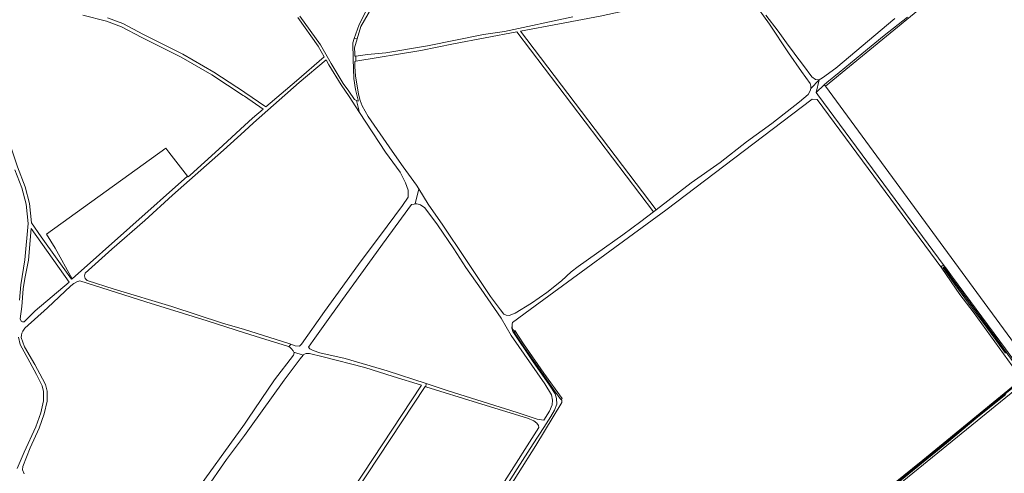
# Model space of a CAD drawing. Header units: metres. Extents: x 152737 to 157444, y 374779 to 378487.
# Tile 13 of 95: x 153806 to 154656, y 376304 to 376696. Entities that reach past the tile are written whole.
import ezdxf

# ---------------------------------------------------------------- set-up
doc = ezdxf.new("R2010")
doc.units = ezdxf.units.M
for name, color, linetype, lineweight in [('B-XX-OG-TERREIN_CULTUURSCHEIDING-GV', 7, 'Continuous', 18), ('B-XX-OG-WATER-GV', 130, 'Continuous', 18), ('B-XX-OG-WATER_SLOOT-GV', 120, 'Continuous', 18), ('B-XX-OG-WEG-GV', 7, 'Continuous', 18)]:
    doc.layers.add(name, color=color, linetype=linetype, lineweight=lineweight)

msp = doc.modelspace()

# ---------------------------------------------------------------- linework, layer by layer
at = {"layer": 'B-XX-OG-TERREIN_CULTUURSCHEIDING-GV'}
for points in [[(154651.206, 376761.741), (154501.313, 376638.677), (154689.716, 376381.608)], [(154047.925, 376699.158), (154065.697, 376674.456), (154074.853, 376658.337), (154085.318, 376641.104), (154090.002, 376634.349), (154095.152, 376627.084), (154096.791, 376626.348), (154098.142, 376625.742), (154098.135, 376626.471), (154096.004, 376635.85), (154094.423, 376645.252), (154093.874, 376662.058), (154093.477, 376676.162), (154094.769, 376679.895), (154098.977, 376692.051), (154111.319, 376716.506)], [(154114.184, 376714.429), (154100.41, 376690.255), (154097.284, 376679.451), (154095.032, 376671.667), (154095.343, 376667.029), (154095.338, 376664.529), (154096.292, 376664.656), (154106.217, 376665.974), (154122.094, 376667.483), (154158.116, 376673.429), (154206.376, 376683.232), (154224.564, 376685.87), (154283.391, 376698.506)], [(153804.144, 376568.945), (153810.774, 376551.812), (153814.677, 376537.306), (153816.301, 376520.52), (153824.801, 376508.538), (153850.783, 376471.914), (153851.373, 376472.336), (153836.652, 376498.741), (153829.376, 376510.779), (153932.167, 376585.259), (153934.68, 376581.82), (153950.952, 376560.918), (153951.507, 376560.238), (153953.13, 376561.701), (153978.106, 376584.213), (154000, 376604.609), (154007.007, 376611.137), (154016.27, 376618.951), (154000, 376629.962), (153998.844, 376630.744), (153971.932, 376648.326), (153945.603, 376663.691), (153911.523, 376680.737), (153893.991, 376690.055), (153880.965, 376694.942), (153860.639, 376699.887)], [(153881.849, 376697.814), (153895.227, 376692.795), (153912.899, 376683.403), (153947.031, 376666.331), (153973.51, 376650.878), (154000, 376633.573), (154000.506, 376633.242), (154018.653, 376620.961), (154045.025, 376643.208), (154068.965, 376664.131), (154063.794, 376673.235), (154046.094, 376697.836)], [(154450.042, 376699.894), (154460.471, 376686.139), (154467.725, 376676.239), (154474.426, 376667.15), (154474.671, 376666.817), (154474.677, 376666.809), (154474.752, 376666.708), (154475.008, 376666.361), (154482.321, 376656.505), (154489.663, 376646.671), (154492.756, 376644.364), (154495.893, 376644.1), (154498.817, 376645.79), (154510.335, 376654.116), (154561.256, 376697.034)], [(154688.729, 376381.192), (154689.716, 376381.608), (154501.313, 376638.677), (154500.415, 376639.873), (154493.455, 376633.239)], [(154493.455, 376633.239), (154494.938, 376631.228), (154603.828, 376483.588), (154605.191, 376481.753), (154605.197, 376481.745), (154611.103, 376473.738), (154656.661, 376411.973), (154675.593, 376386.305), (154676.132, 376385.575), (154676.2, 376385.483), (154676.879, 376386.219), (154677.891, 376387.589), (154679.371, 376388.032), (154681.253, 376387.674), (154683.301, 376386.504), (154685.691, 376384.358), (154686.728, 376382.647), (154688.343, 376381.233)], [(154666.313, 376392.102), (154628.811, 376443.743), (154617.425, 376458.872), (154601.819, 376481.626), (154494.164, 376627.225), (154490.021, 376627.511), (154363.558, 376531.559), (154246.565, 376445.707), (154231.466, 376434.565), (154231.204, 376433.082), (154231.204, 376432.848), (154231.204, 376429.505), (154232.777, 376427.219), (154233.335, 376427.669), (154240.992, 376416.293), (154258.532, 376390.771), (154274.112, 376369.065), (154273.313, 376368.312), (154273.919, 376367.431), (154273.927, 376365.379), (154251.615, 376328.293), (154190.382, 376231.71)], [(153805.93, 376453.742), (153807.092, 376467.068), (153810.603, 376488.755), (153813.341, 376519.971), (153811.715, 376536.768), (153807.918, 376550.878), (153801.876, 376566.493)], [(153953.368, 376281.678), (154000, 376346.882), (154002.943, 376350.997), (154026.055, 376385.189), (154042.492, 376406.434), (154043.026, 376408.407), (154042.822, 376408.854), (154042.189, 376410.243), (154040.712, 376411.964), (154039.116, 376413.274), (154038.505, 376413.597), (154037.348, 376414.208), (154014.005, 376421.351), (154000, 376425.775), (153967.901, 376435.916), (153914.975, 376452.572), (153858.131, 376470.521), (153855.561, 376469.838), (153852.863, 376468.133), (153850.38, 376466.367), (153830.048, 376447.359), (153810.592, 376429.561), (153808.892, 376427.136), (153807.985, 376425.352), (153807.674, 376423.611), (153807.531, 376421.504), (153810.359, 376413.451), (153819.054, 376398.303), (153825.901, 376386.049), (153828.354, 376381.071), (153829.761, 376375.427), (153829.866, 376366.734), (153827.393, 376355.677), (153822.907, 376343.304), (153815.151, 376326.428), (153808.932, 376310.338), (153808.681, 376307.483), (153810.11, 376303.852)], [(154190.382, 376231.71), (154251.615, 376328.293), (154273.927, 376365.379), (154273.919, 376367.431), (154273.313, 376368.312), (154273.136, 376368.145), (154267.649, 376375.676), (154255.813, 376392.484), (154241.101, 376413.431), (154234.227, 376423.829), (154232.663, 376427.127), (154232.777, 376427.219), (154231.204, 376429.505), (154231.204, 376432.848), (154231.133, 376432.693), (154230.901, 376429.569), (154231.719, 376426.754), (154248.607, 376401.472), (154263.33, 376380.407), (154268.103, 376372.905), (154269.373, 376368.882), (154269.498, 376364.142), (154267.639, 376359.02), (154264.303, 376353.514), (154258.366, 376343.967), (154249.102, 376329.701), (154235.362, 376308.261), (154217.464, 376279.867)], [(153804.044, 376308.58), (153810.032, 376322.713), (153820.037, 376344.482), (153824.411, 376356.547), (153826.762, 376367.058), (153826.666, 376375.028), (153825.427, 376379.999), (153820.628, 376389.734), (153814.911, 376400.197), (153809.877, 376409.197), (153806.639, 376415.647), (153805.095, 376422.026)], [(154686.979, 376377.696), (154684.796, 376378.938), (154682.592, 376381.533), (154680.714, 376383.455), (154679.052, 376384.215), (154677.436, 376384.698), (154676.879, 376386.219), (154676.2, 376385.483), (154674.545, 376384.263), (154674.544, 376384.262), (154673.786, 376383.703), (154669.459, 376379.77), (154505.639, 376246.63), (154505.423, 376246.454), (154440.956, 376194.061), (154440.757, 376193.899), (154372.902, 376138.751), (154358.926, 376127.392), (154330.551, 376104.331), (154320.395, 376096.077), (154320.394, 376096.076)], [(154543.683, 376282.15), (154585.481, 376315.83), (154634.841, 376356.331), (154666.952, 376382.531)]]:
    msp.add_lwpolyline(points, dxfattribs=at)
for points in [[(154355.275, 376532.002), (154385.541, 376555.285), (154410.465, 376572.884), (154433.347, 376590.591), (154455.258, 376606.331), (154478.898, 376625.108), (154486.475, 376631.377), (154488.269, 376634.703), (154488.877, 376636.706), (154488.708, 376638.713), (154488.076, 376640.856), (154480.743, 376651.333), (154469.476, 376667.364), (154452.999, 376692.09), (154438.893, 376711.792), (154430.474, 376723.217), (154400.722, 376717.261), (154371.695, 376713.5), (154306.907, 376699.137), (154271.811, 376692.634), (154238.325, 376686.289)], [(154150.445, 376549.983), (154158.585, 376536.805), (154171.227, 376518.765), (154190.456, 376489.727), (154212.434, 376457.067), (154221.046, 376445.516), (154224.024, 376441.875), (154226.017, 376440.852), (154228.382, 376440.661), (154233.623, 376442.717), (154247.691, 376451.231), (154260.988, 376460.42), (154273.654, 376470.653), (154282.035, 376478.234), (154287.994, 376483.006), (154303.779, 376494.151), (154326.671, 376510.149), (154342.076, 376521.819), (154352.9, 376530.17), (154235.034, 376685.665), (154180.431, 376675.319), (154152.245, 376669.531), (154096.056, 376660.163), (154095.33, 376660.042), (154095.321, 376655.299), (154095.939, 376647.672), (154098.431, 376631.837), (154099.78, 376626.362), (154101.623, 376621.664), (154106.864, 376612.424), (154127.566, 376582.525), (154137.058, 376569.108), (154148.471, 376553.179)], [(154040.118, 376415.748), (154043.824, 376414.482), (154047.69, 376414.173), (154049.377, 376415.766), (154069.241, 376444.048), (154098.525, 376484.644), (154123.175, 376517.856), (154136.46, 376535.59), (154141.332, 376542.718), (154141.384, 376548.766), (154139.046, 376555.07), (154134.544, 376564.3), (154121.899, 376581.823), (154099.256, 376615.994), (154096.123, 376620.722), (154090.433, 376629.764), (154083.423, 376639.874), (154072.906, 376657.193), (154070.463, 376661.493), (154047.265, 376641.725), (154007.88, 376607.096), (154000, 376599.889), (153982.02, 376583.446), (153937.848, 376544.499), (153914.07, 376522.73), (153885.609, 376497.999), (153862.746, 376477.065), (153862.167, 376474.834), (153862.749, 376472.508), (153864.337, 376470.736), (153887.585, 376463.415), (153937.447, 376448.496), (153981.073, 376434.114), (154000, 376428.44), (154000.108, 376428.408), (154032.102, 376418.486)], [(153851.373, 376472.336), (153950.952, 376560.918), (153934.68, 376581.82), (153932.167, 376585.259), (153829.376, 376510.779), (153836.652, 376498.741)], [(154156.77, 376381.865), (154175.723, 376375.594), (154235.32, 376356.774), (154252.657, 376351.121), (154258.258, 376350.292), (154263.222, 376357.935), (154265.533, 376363.567), (154266.007, 376367.578), (154264.984, 376372.236), (154259.396, 376381.52), (154230.186, 376423.371), (154221.501, 376438.357), (154204.427, 376463.435), (154191.073, 376482.192), (154180.602, 376498.146), (154166.763, 376518.895), (154155.585, 376533.684), (154151.934, 376536.269), (154148.805, 376537.016), (154147.378, 376536.953), (154146.388, 376536.909), (154144.267, 376536.476), (154119.217, 376502.169), (154110.13, 376489.837), (154100.431, 376476.424), (154084.728, 376454.568), (154068.081, 376431.254), (154059.331, 376419.037), (154055.459, 376413.22), (154056.58, 376411.729), (154059.237, 376410.375), (154065.143, 376408.497), (154087.011, 376403.496), (154123.252, 376392.954)], [(153809.93, 376435.285), (153819.578, 376444.555), (153848.887, 376469.401), (153815.984, 376515.783), (153813.589, 376488.467), (153810.549, 376472.703), (153809.264, 376463.615), (153808.018, 376448.371), (153806.603, 376437.787), (153807.344, 376435.696), (153808.552, 376435.107)], [(154047.329, 376227.953), (154051.627, 376226.767), (154152.891, 376380.338), (154128.463, 376388.056), (154104.006, 376395.688), (154068.098, 376405.015), (154056.241, 376407.754), (154053.449, 376407.79), (154050.959, 376406.9), (154050.606, 376406.459), (154048.025, 376403.236), (154034.345, 376384.885), (154004.359, 376342.966), (154000, 376337.022), (153984.719, 376316.186), (153965.842, 376289.334), (153945.373, 376260.809), (153945.019, 376260.183), (153964.721, 376254.103), (154000, 376242.254), (154001.576, 376241.725), (154041.147, 376229.658)], [(154059.07, 376224.714), (154062.709, 376223.71), (154084.932, 376216.414), (154104.31, 376210.223), (154136.647, 376200.218), (154146.427, 376198.205), (154156.822, 376195.934), (154159.021, 376195.819), (154160.06, 376195.995), (154164.715, 376202.883), (154175.86, 376221.335), (154199.043, 376257.774), (154224.559, 376297.147), (154254.149, 376343.965), (154253.836, 376345.764), (154252.324, 376347.532), (154249.769, 376349.648), (154244.221, 376351.945), (154201.154, 376365.089), (154156.646, 376379.151), (154155.865, 376379.398), (154054.667, 376225.928)]]:
    msp.add_lwpolyline(points, close=True, dxfattribs=at)
at = {"layer": 'B-XX-OG-WATER-GV'}
for points in [[(154662.542, 376401.787), (154648.492, 376421.414), (154609.981, 376473.523), (154603.717, 376482.395), (154603.357, 376482.47), (154603.063, 376482.25), (154603.055, 376481.833), (154613.996, 376466.205), (154627.106, 376448.19), (154638.939, 376432.572), (154656.815, 376408.108)], [(154666.117, 376380.815), (154640.579, 376360.25), (154627.483, 376349.784), (154602.657, 376329.061), (154573.895, 376305.733), (154523.477, 376264.548)], [(154557.629, 376290.967), (154576.511, 376306.571), (154605.736, 376330.374), (154632.953, 376353.05), (154657.052, 376372.279)]]:
    msp.add_lwpolyline(points, dxfattribs=at)
msp.add_lwpolyline([(154273.313, 376368.312), (154274.112, 376369.065), (154258.532, 376390.771), (154240.992, 376416.293), (154233.335, 376427.669), (154232.777, 376427.219), (154232.663, 376427.127), (154234.227, 376423.829), (154241.101, 376413.431), (154255.813, 376392.484), (154267.649, 376375.676), (154273.136, 376368.145)], close=True, dxfattribs=at)
at = {"layer": 'B-XX-OG-WATER_SLOOT-GV'}
for points in [[(154656.661, 376411.973), (154611.103, 376473.738), (154605.197, 376481.745), (154605.191, 376481.753), (154603.828, 376483.588), (154603.22, 376483.865), (154602.554, 376483.832), (154601.976, 376483.498), (154601.616, 376482.936), (154601.553, 376482.272), (154601.819, 376481.626), (154617.425, 376458.872), (154628.811, 376443.743), (154666.313, 376392.102)], [(154656.815, 376408.108), (154638.939, 376432.572), (154627.106, 376448.19), (154613.996, 376466.205), (154603.055, 376481.833), (154603.063, 376482.25), (154603.357, 376482.47), (154603.717, 376482.395), (154609.981, 376473.523), (154648.492, 376421.414), (154662.542, 376401.787)], [(154666.952, 376382.531), (154634.841, 376356.331), (154585.481, 376315.83), (154543.683, 376282.15)], [(154505.639, 376246.63), (154669.459, 376379.77)], [(154523.477, 376264.548), (154573.895, 376305.733), (154602.657, 376329.061), (154627.483, 376349.784), (154640.579, 376360.25), (154666.117, 376380.815)], [(154657.052, 376372.279), (154632.953, 376353.05), (154605.736, 376330.374), (154576.511, 376306.571), (154557.629, 376290.967)]]:
    msp.add_lwpolyline(points, dxfattribs=at)
at = {"layer": 'B-XX-OG-WEG-GV'}
for points in [[(154572.156, 376698.324), (154552.032, 376682.486), (154532.732, 376666.5), (154513.239, 376650.591), (154502.466, 376641.827), (154500.415, 376639.873), (154501.313, 376638.677), (154651.206, 376761.741), (154651.894, 376760.909), (154676.409, 376781.182)], [(154111.319, 376716.506), (154098.977, 376692.051), (154094.769, 376679.895), (154097.284, 376679.451), (154100.41, 376690.255), (154114.184, 376714.429)], [(154438.893, 376711.792), (154452.999, 376692.09), (154469.476, 376667.364), (154480.743, 376651.333), (154488.076, 376640.856), (154488.708, 376638.713), (154488.877, 376636.706), (154495.893, 376644.1), (154492.756, 376644.364), (154489.663, 376646.671), (154482.321, 376656.505), (154475.008, 376666.361), (154474.752, 376666.708), (154474.677, 376666.809), (154474.671, 376666.817), (154474.426, 376667.15), (154467.725, 376676.239), (154460.471, 376686.139), (154450.042, 376699.894)], [(153860.639, 376699.887), (153880.965, 376694.942), (153893.991, 376690.055), (153911.523, 376680.737), (153945.603, 376663.691), (153971.932, 376648.326), (153998.844, 376630.744), (154000, 376629.962), (154016.27, 376618.951), (154007.007, 376611.137), (154000, 376604.609), (153978.106, 376584.213), (153953.13, 376561.701), (153951.507, 376560.238), (153950.952, 376560.918), (153851.373, 376472.336), (153850.783, 376471.914), (153824.801, 376508.538), (153816.301, 376520.52), (153814.677, 376537.306), (153810.774, 376551.812), (153804.144, 376568.945), (153761.007, 376697.076)], [(153810.11, 376303.852), (153808.681, 376307.483), (153808.932, 376310.338), (153815.151, 376326.428), (153822.907, 376343.304), (153827.393, 376355.677), (153829.866, 376366.734), (153829.761, 376375.427), (153828.354, 376381.071), (153825.901, 376386.049), (153819.054, 376398.303), (153810.359, 376413.451), (153807.531, 376421.504), (153807.674, 376423.611), (153807.985, 376425.352), (153808.892, 376427.136), (153810.592, 376429.561), (153830.048, 376447.359), (153850.38, 376466.367), (153852.863, 376468.133), (153855.561, 376469.838), (153858.131, 376470.521), (153914.975, 376452.572), (153967.901, 376435.916), (154000, 376425.775), (154014.005, 376421.351), (154037.348, 376414.208), (154038.505, 376413.597), (154040.118, 376415.748), (154032.102, 376418.486), (154000.108, 376428.408), (154000, 376428.44), (153981.073, 376434.114), (153937.447, 376448.496), (153887.585, 376463.415), (153864.337, 376470.736), (153862.749, 376472.508), (153862.167, 376474.834), (153862.746, 376477.065), (153885.609, 376497.999), (153914.07, 376522.73), (153937.848, 376544.499), (153982.02, 376583.446), (154000, 376599.889), (154007.88, 376607.096), (154047.265, 376641.725), (154070.463, 376661.493), (154072.906, 376657.193), (154083.423, 376639.874), (154090.433, 376629.764), (154096.123, 376620.722), (154099.256, 376615.994), (154096.791, 376626.348), (154095.152, 376627.084), (154090.002, 376634.349), (154085.318, 376641.104), (154074.853, 376658.337), (154065.697, 376674.456), (154047.925, 376699.158)], [(154046.094, 376697.836), (154063.794, 376673.235), (154068.965, 376664.131), (154045.025, 376643.208), (154018.653, 376620.961), (154000.506, 376633.242), (154000, 376633.573), (153973.51, 376650.878), (153947.031, 376666.331), (153912.899, 376683.403), (153895.227, 376692.795), (153881.849, 376697.814)], [(154283.391, 376698.506), (154224.564, 376685.87), (154206.376, 376683.232), (154158.116, 376673.429), (154122.094, 376667.483), (154106.217, 376665.974), (154096.292, 376664.656), (154096.056, 376660.163), (154152.245, 376669.531), (154180.431, 376675.319), (154235.034, 376685.665), (154352.9, 376530.17), (154355.275, 376532.002), (154238.325, 376686.289), (154271.811, 376692.634), (154306.907, 376699.137)], [(154561.256, 376697.034), (154510.335, 376654.116), (154498.817, 376645.79), (154495.893, 376644.1), (154493.455, 376633.239), (154500.415, 376639.873), (154502.466, 376641.827), (154513.239, 376650.591), (154532.732, 376666.5), (154552.032, 376682.486), (154572.156, 376698.324)], [(154054.667, 376225.928), (154155.865, 376379.398), (154156.646, 376379.151), (154156.77, 376381.865), (154123.252, 376392.954), (154087.011, 376403.496), (154065.143, 376408.497), (154059.237, 376410.375), (154056.58, 376411.729), (154055.459, 376413.22), (154059.331, 376419.037), (154068.081, 376431.254), (154084.728, 376454.568), (154100.431, 376476.424), (154110.13, 376489.837), (154119.217, 376502.169), (154144.267, 376536.476), (154146.388, 376536.909), (154147.378, 376536.953), (154150.445, 376549.983), (154148.471, 376553.179), (154137.058, 376569.108), (154127.566, 376582.525), (154106.864, 376612.424), (154101.623, 376621.664), (154099.78, 376626.362), (154098.431, 376631.837), (154095.939, 376647.672), (154095.321, 376655.299), (154095.33, 376660.042), (154096.056, 376660.163), (154096.292, 376664.656), (154095.338, 376664.529), (154095.343, 376667.029), (154095.032, 376671.667), (154097.284, 376679.451), (154094.769, 376679.895), (154093.477, 376676.162), (154093.874, 376662.058), (154094.423, 376645.252), (154096.004, 376635.85), (154098.135, 376626.471), (154098.142, 376625.742), (154096.791, 376626.348), (154099.256, 376615.994), (154121.899, 376581.823), (154134.544, 376564.3), (154139.046, 376555.07), (154141.384, 376548.766), (154141.332, 376542.718), (154136.46, 376535.59), (154123.175, 376517.856), (154098.525, 376484.644), (154069.241, 376444.048), (154049.377, 376415.766), (154047.69, 376414.173), (154043.824, 376414.482), (154040.118, 376415.748), (154038.505, 376413.597), (154039.116, 376413.274), (154040.712, 376411.964), (154042.189, 376410.243), (154042.822, 376408.854), (154050.606, 376406.459), (154050.959, 376406.9), (154053.449, 376407.79), (154056.241, 376407.754), (154068.098, 376405.015), (154104.006, 376395.688), (154128.463, 376388.056), (154152.891, 376380.338), (154051.627, 376226.767)], [(154217.464, 376279.867), (154235.362, 376308.261), (154249.102, 376329.701), (154258.366, 376343.967), (154264.303, 376353.514), (154267.639, 376359.02), (154269.498, 376364.142), (154269.373, 376368.882), (154268.103, 376372.905), (154263.33, 376380.407), (154248.607, 376401.472), (154231.719, 376426.754), (154230.901, 376429.569), (154231.133, 376432.693), (154231.204, 376432.848), (154231.204, 376433.082), (154231.466, 376434.565), (154246.565, 376445.707), (154363.558, 376531.559), (154490.021, 376627.511), (154494.164, 376627.225), (154601.819, 376481.626), (154601.553, 376482.272), (154601.616, 376482.936), (154601.976, 376483.498), (154602.554, 376483.832), (154603.22, 376483.865), (154603.828, 376483.588), (154494.938, 376631.228), (154493.455, 376633.239), (154495.893, 376644.1), (154488.877, 376636.706), (154488.269, 376634.703), (154486.475, 376631.377), (154478.898, 376625.108), (154455.258, 376606.331), (154433.347, 376590.591), (154410.465, 376572.884), (154385.541, 376555.285), (154355.275, 376532.002), (154352.9, 376530.17), (154342.076, 376521.819), (154326.671, 376510.149), (154303.779, 376494.151), (154287.994, 376483.006), (154282.035, 376478.234), (154273.654, 376470.653), (154260.988, 376460.42), (154247.691, 376451.231), (154233.623, 376442.717), (154228.382, 376440.661), (154226.017, 376440.852), (154224.024, 376441.875), (154221.046, 376445.516), (154212.434, 376457.067), (154190.456, 376489.727), (154171.227, 376518.765), (154158.585, 376536.805), (154150.445, 376549.983), (154147.378, 376536.953), (154148.805, 376537.016), (154151.934, 376536.269), (154155.585, 376533.684), (154166.763, 376518.895), (154180.602, 376498.146), (154191.073, 376482.192), (154204.427, 376463.435), (154221.501, 376438.357), (154230.186, 376423.371), (154259.396, 376381.52), (154264.984, 376372.236), (154266.007, 376367.578), (154265.533, 376363.567), (154263.222, 376357.935), (154258.258, 376350.292), (154252.657, 376351.121), (154235.32, 376356.774), (154175.723, 376375.594), (154156.77, 376381.865), (154156.646, 376379.151), (154201.154, 376365.089), (154244.221, 376351.945), (154249.769, 376349.648), (154252.324, 376347.532), (154253.836, 376345.764), (154254.149, 376343.965), (154224.559, 376297.147)], [(153801.876, 376566.493), (153807.918, 376550.878), (153811.715, 376536.768), (153813.341, 376519.971), (153810.603, 376488.755), (153807.092, 376467.068), (153805.93, 376453.742)], [(153805.095, 376422.026), (153806.639, 376415.647), (153809.877, 376409.197), (153814.911, 376400.197), (153820.628, 376389.734), (153825.427, 376379.999), (153826.666, 376375.028), (153826.762, 376367.058), (153824.411, 376356.547), (153820.037, 376344.482), (153810.032, 376322.713), (153804.044, 376308.58)], [(153965.842, 376289.334), (153984.719, 376316.186), (154000, 376337.022), (154004.359, 376342.966), (154034.345, 376384.885), (154048.025, 376403.236), (154050.606, 376406.459), (154042.822, 376408.854), (154043.026, 376408.407), (154042.492, 376406.434), (154026.055, 376385.189), (154002.943, 376350.997), (154000, 376346.882), (153953.368, 376281.678)]]:
    msp.add_lwpolyline(points, dxfattribs=at)
msp.add_lwpolyline([(153809.93, 376435.285), (153808.552, 376435.107), (153807.344, 376435.696), (153806.603, 376437.787), (153808.018, 376448.371), (153809.264, 376463.615), (153810.549, 376472.703), (153813.589, 376488.467), (153815.984, 376515.783), (153848.887, 376469.401), (153819.578, 376444.555)], close=True, dxfattribs=at)

doc.saveas('drawing.dxf')
